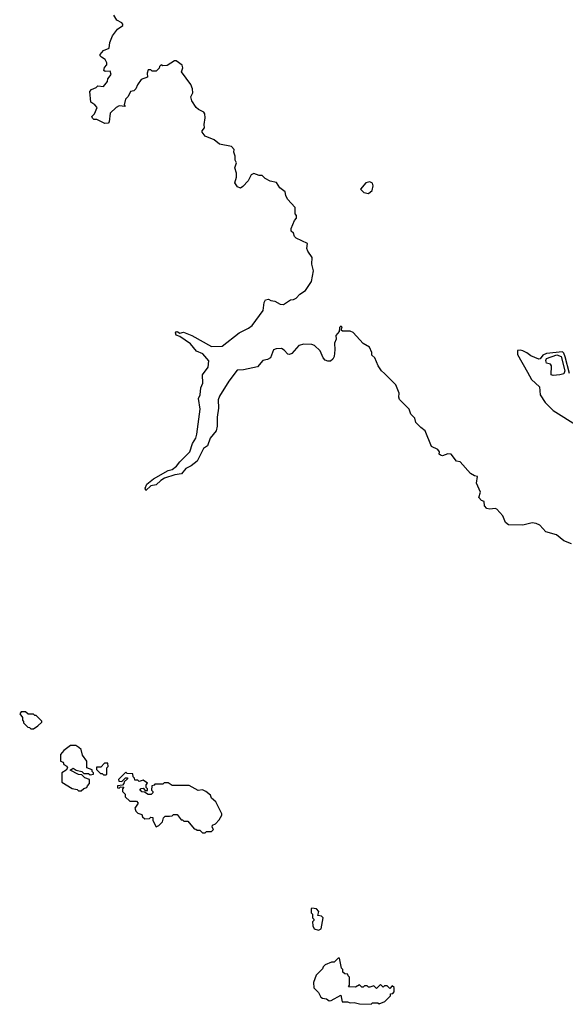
# Model space of a CAD drawing. Extents: x 2494118 to 2687960, y 757339 to 915227.
# Tile 226 of 256: x 2576780 to 2580916, y 850430 to 857900. Entities that reach past the tile are written whole.
import ezdxf

# ---------------------------------------------------------------- set-up
doc = ezdxf.new("R2010")
doc.units = 0

msp = doc.modelspace()

# ---------------------------------------------------------------- linework, layer by layer
at = {"layer": '0CON20XD'}
for points in [[(2577521.7, 857828.3), (2577562.5, 857855), (2577562.5, 857865), (2577553.3, 857875), (2577517.4, 857897.4), (2577493.1, 857935)], [(2580963, 853923), (2580905, 853947.5), (2580850.7, 853990.7), (2580770, 854015), (2580722.5, 854065), (2580695, 854077.5), (2580665, 854082.5), (2580595, 854064), (2580485, 854067.5), (2580462.5, 854085), (2580442.5, 854135), (2580396.1, 854186.1), (2580385, 854192.5), (2580345, 854186.7), (2580320.7, 854190.7), (2580303, 854213), (2580300, 854245), (2580281.7, 854251.7), (2580260, 854275), (2580272.5, 854315), (2580243.6, 854383.6), (2580250, 854435), (2580228.3, 854438.3), (2580197, 854457), (2580120, 854545), (2580091.7, 854551.7), (2580050, 854605), (2580025, 854607.5), (2579985, 854590), (2579970, 854595), (2579960, 854605), (2579961.7, 854621.7), (2579949.3, 854639.3), (2579900.7, 854660.7), (2579855, 854780), (2579820, 854805), (2579782.5, 854845), (2579776.7, 854876.7), (2579746.4, 854906.4), (2579732.5, 854945), (2579659.3, 855019.3), (2579653.3, 855035), (2579656.1, 855066.1), (2579630.7, 855130.7), (2579546, 855216), (2579523.3, 855235), (2579496.7, 855275), (2579473.6, 855333.6), (2579450, 855355), (2579450, 855375), (2579432.5, 855415), (2579385, 855442.5), (2579307, 855527), (2579285, 855537.5), (2579226.4, 855536.4), (2579217.5, 855545), (2579225, 855570), (2579215, 855576), (2579204.4, 855565), (2579201.2, 855535), (2579177.5, 855505), (2579178.6, 855475), (2579165.8, 855445), (2579169.5, 855395), (2579163.8, 855345), (2579153.6, 855325), (2579135, 855310), (2579115, 855308.5), (2579095, 855316.2), (2579080.8, 855335), (2579058.2, 855388.2), (2579015, 855427.8), (2578995, 855436.9), (2578935, 855437.5), (2578895, 855428), (2578843.2, 855366.8), (2578825, 855359.2), (2578812.1, 855362.1), (2578785, 855393.3), (2578765.9, 855405.9), (2578725, 855403.3), (2578703.8, 855395), (2578681.2, 855335), (2578658.3, 855321.7), (2578622.5, 855315), (2578583.2, 855266.8), (2578476.3, 855243.7), (2578429.1, 855240.9), (2578366.4, 855156.4), (2578295.5, 855045), (2578285.5, 855015), (2578287.4, 854952.6), (2578276, 854885), (2578277.1, 854815), (2578268.7, 854781.3), (2578224.3, 854725.7), (2578203.6, 854666.4), (2578174.2, 854645.8), (2578125, 854550), (2578080, 854515), (2578040, 854495), (2578005.8, 854454.2), (2577955, 854448), (2577877.6, 854422.4), (2577848.8, 854405), (2577815, 854371.2), (2577775, 854363.8), (2577735, 854327.5), (2577730, 854345), (2577744.6, 854375), (2577793.9, 854416.1), (2577905, 854479.2), (2577935, 854487.9), (2577968.5, 854511.5), (2577994.2, 854545.8), (2578068.9, 854621.1), (2578089.1, 854685), (2578114.4, 854725), (2578123.6, 854756.4), (2578149.2, 854945), (2578136.2, 855025), (2578149.2, 855055), (2578154.1, 855105.9), (2578167.7, 855142.3), (2578166.2, 855205), (2578208.8, 855265), (2578213, 855313), (2578168.8, 855365), (2578120, 855385), (2578075, 855442), (2577995, 855497.5), (2577965, 855507.5), (2577960, 855525), (2577965, 855532.5), (2577975, 855533.3), (2577995, 855522.5), (2578021.9, 855528.1), (2578035, 855524.4), (2578085, 855504.4), (2578235, 855421.8), (2578315, 855422.9), (2578445, 855524.4), (2578515, 855559.2), (2578541.2, 855578.8), (2578625.9, 855694.1), (2578634.2, 855755), (2578643.8, 855775), (2578665, 855778.6), (2578685, 855770.8), (2578715, 855764), (2578755, 855741.2), (2578779.5, 855740.5), (2578834.1, 855775.9), (2578855, 855776.7), (2578875, 855787.5), (2578905, 855817.5), (2578947.5, 855845), (2578991.5, 855915), (2579007.8, 855995), (2578995.8, 856045), (2578996.2, 856095), (2578963.3, 856145), (2578956.7, 856165), (2578961.7, 856201.7), (2578875, 856242.5), (2578862.5, 856255), (2578855, 856280), (2578837.5, 856295), (2578837.5, 856315), (2578863.3, 856376.7), (2578877.5, 856395), (2578877.5, 856415), (2578868.3, 856428.3), (2578867.5, 856475), (2578809.3, 856539.3), (2578796.7, 856565), (2578792.5, 856595), (2578752.5, 856625), (2578727.5, 856665), (2578680, 856675), (2578640, 856695), (2578617, 856717), (2578595, 856717.5), (2578555, 856732.5), (2578535, 856722.5), (2578512.3, 856677.7), (2578472.5, 856635), (2578453, 856623), (2578430.7, 856630.7), (2578411.2, 856661.2), (2578422.5, 856705), (2578423.3, 856735), (2578410, 856775), (2578422.5, 856815), (2578413.6, 856833.6), (2578413.3, 856865), (2578402.5, 856895), (2578406.1, 856916.1), (2578385, 856936.7), (2578295, 856956.2), (2578255, 856988.8), (2578185, 857017.5), (2578163, 857047), (2578163, 857057), (2578181.7, 857078.3), (2578177.5, 857105), (2578186.7, 857155), (2578182.5, 857185), (2578175, 857197.5), (2578135, 857217.5), (2578117.5, 857235), (2578083.9, 857283.9), (2578076.7, 857315), (2578093.3, 857345), (2578091.2, 857375), (2578077.3, 857407.3), (2578007.5, 857505), (2578017.5, 857535), (2578012.5, 857555), (2577965, 857587.5), (2577953, 857587), (2577897, 857553), (2577865, 857550), (2577851.7, 857558.3), (2577840, 857545), (2577838.3, 857531.7), (2577815, 857510), (2577785, 857510), (2577775, 857520), (2577755, 857520), (2577747.5, 857495), (2577750, 857465), (2577700, 857445), (2577672.5, 857405), (2577660, 857375), (2577645, 857360), (2577620, 857355), (2577603, 857317), (2577581.7, 857298.3), (2577572.5, 857255), (2577578.3, 857241.7), (2577535, 857246.7), (2577512.5, 857235), (2577465, 857190), (2577457.5, 857125), (2577450, 857115), (2577425, 857113.3), (2577365, 857142.5), (2577343, 857143), (2577331.7, 857151.7), (2577327.5, 857165), (2577347.5, 857185), (2577367.5, 857235), (2577350, 857255), (2577320, 857275), (2577312.5, 857355), (2577325, 857370), (2577360, 857385), (2577373, 857397), (2577416.4, 857393.6), (2577445, 857430), (2577448.3, 857451.7), (2577472.5, 857485), (2577465, 857510), (2577427, 857507), (2577417.5, 857515), (2577423, 857537), (2577441.7, 857558.3), (2577441.7, 857571.7), (2577428.3, 857598.3), (2577400, 857615), (2577390, 857625), (2577390, 857635), (2577415, 857667.5), (2577457.5, 857685), (2577463.6, 857726.4), (2577482.3, 857777.7), (2577521.7, 857828.3)], [(2579425, 856581.2), (2579453.3, 856605), (2579460.7, 856639.3), (2579455, 856660), (2579435, 856668.8), (2579405, 856661.2), (2579362.5, 856615), (2579389.3, 856589.3), (2579425, 856581.2)], [(2580948.9, 855215), (2580915, 855343.3), (2580905, 855370), (2580895, 855378.9), (2580775, 855366.4), (2580745, 855354.2), (2580725, 855326.2), (2580715, 855324.2), (2580655, 855350), (2580625, 855373.3), (2580595, 855386.7), (2580575, 855392.5), (2580555, 855390), (2580555, 855360), (2580628.8, 855225), (2580660.9, 855170.9), (2580720, 855115), (2580726.7, 855055), (2580763.3, 854995), (2580825, 854936.2), (2581015, 854816.7)], [(2580825, 855200), (2580810, 855205), (2580812.5, 855275), (2580805, 855287.5), (2580773.8, 855295), (2580768.6, 855315), (2580775, 855330), (2580852.7, 855357.3), (2580883.8, 855345), (2580911.9, 855235), (2580905, 855214.2), (2580875, 855204.5), (2580825, 855200)], [(2576885, 852520), (2576918.3, 852541.7), (2576948.3, 852571.7), (2576948.3, 852578.3), (2576905, 852620), (2576895, 852620), (2576885, 852630), (2576845, 852630), (2576825, 852650), (2576791.7, 852648.3), (2576780, 852635), (2576800, 852605), (2576800, 852585), (2576810, 852575), (2576810, 852565), (2576841.7, 852531.7), (2576855, 852530), (2576865, 852520), (2576885, 852520)], [(2577245, 852050), (2577265, 852067.5), (2577290, 852075), (2577293, 852087), (2577310, 852105), (2577310, 852135), (2577275, 852147.5), (2577251.7, 852171.7), (2577225, 852172.5), (2577162.5, 852207.5), (2577185, 852222.5), (2577207.5, 852207.5), (2577250, 852195), (2577265, 852180), (2577301.7, 852181.7), (2577315, 852170), (2577340, 852175), (2577340, 852185), (2577330, 852195), (2577328.3, 852208.3), (2577290, 852225), (2577290, 852275), (2577255, 852320), (2577245, 852362.5), (2577229.3, 852379.3), (2577205, 852392.5), (2577165, 852393.3), (2577113.6, 852356.4), (2577090, 852325), (2577090, 852275), (2577108.3, 852268.3), (2577115, 852250), (2577136.4, 852236.4), (2577142.5, 852225), (2577133, 852207), (2577100, 852185), (2577100, 852115), (2577178.3, 852068.3), (2577215, 852060), (2577225, 852050), (2577245, 852050)], [(2577435, 852170), (2577440, 852175), (2577440, 852225), (2577450, 852235), (2577448.3, 852258.3), (2577421.7, 852258.3), (2577395, 852230), (2577361.7, 852228.3), (2577361.7, 852211.7), (2577391.7, 852181.7), (2577405, 852180), (2577415, 852170), (2577435, 852170)], [(2578185, 851730), (2578195, 851740), (2578235, 851740), (2578250, 851755), (2578240, 851775), (2578241.7, 851788.3), (2578265, 851800), (2578291.7, 851828.3), (2578312.5, 851865), (2578312.5, 851875), (2578266.1, 851966.1), (2578233.6, 851993.6), (2578226.4, 852016.4), (2578190, 852045), (2578165, 852057.5), (2578133, 852053), (2578065, 852090), (2577935, 852090), (2577905, 852110), (2577875, 852110), (2577865, 852100), (2577805, 852100), (2577798.3, 852091.7), (2577781.7, 852088.3), (2577780, 852055), (2577790, 852045), (2577790, 852035), (2577777, 852023), (2577755, 852022.5), (2577725, 852040), (2577705, 852042.5), (2577690, 852055), (2577701.7, 852068.3), (2577715, 852070), (2577731.7, 852051.7), (2577748.3, 852051.7), (2577750, 852065), (2577740, 852075), (2577740, 852095), (2577748.3, 852108.3), (2577715, 852130), (2577685, 852120), (2577675, 852130), (2577651.7, 852131.7), (2577650, 852145), (2577640, 852155), (2577638.3, 852178.3), (2577595, 852180), (2577585, 852190), (2577530, 852135), (2577531.7, 852121.7), (2577555, 852120), (2577581.7, 852148.3), (2577598.3, 852148.3), (2577598.3, 852141.7), (2577571.7, 852118.3), (2577570, 852105), (2577558.3, 852091.7), (2577521.7, 852088.3), (2577521.7, 852071.7), (2577535, 852070), (2577545, 852080), (2577568.3, 852078.3), (2577560, 852065), (2577560, 852045), (2577580, 852025), (2577580, 852005), (2577615, 851970), (2577665, 851970), (2577677, 851957), (2577653, 851917), (2577660, 851895), (2577675, 851880), (2577705, 851870), (2577711.7, 851851.7), (2577728.3, 851838.3), (2577765, 851840), (2577775, 851850), (2577788.3, 851848.3), (2577790, 851825), (2577815, 851777.5), (2577835, 851787.5), (2577862.5, 851815), (2577870, 851845), (2577881.7, 851858.3), (2577915, 851857.5), (2577935, 851860), (2577945, 851870), (2577975, 851870), (2578005, 851830), (2578015, 851830), (2578025, 851820), (2578055, 851820), (2578101.7, 851761.7), (2578115, 851760), (2578125, 851750), (2578145, 851750), (2578165, 851730), (2578185, 851730)], [(2579045, 850992.5), (2579066.4, 851003.6), (2579080, 851085), (2579068.3, 851098.3), (2579040, 851105), (2579047.5, 851135), (2579030, 851155), (2578995, 851160), (2578990, 851155), (2578990, 851125), (2579000, 851115), (2579000, 851085), (2579010, 851075), (2579010, 851065), (2579000, 851055), (2579002.5, 851025), (2579013.6, 851003.6), (2579045, 850992.5)], [(2579445, 850430), (2579455, 850440), (2579495, 850440), (2579505, 850432.5), (2579548.3, 850451.7), (2579590, 850495), (2579591.7, 850508.3), (2579608.3, 850511.7), (2579620, 850525), (2579618.3, 850558.3), (2579605, 850570), (2579585, 850550), (2579565, 850570), (2579545, 850570), (2579535, 850560), (2579515, 850580), (2579485, 850550), (2579465, 850570), (2579435, 850560), (2579425, 850560), (2579415, 850570), (2579395, 850570), (2579385, 850560), (2579375, 850560), (2579355, 850577.5), (2579325, 850560), (2579271.7, 850561.7), (2579280, 850575), (2579280, 850635), (2579270, 850645), (2579268.3, 850658.3), (2579245, 850660), (2579230, 850675), (2579230, 850695), (2579220, 850705), (2579205, 850780), (2579195, 850780), (2579165, 850750), (2579145, 850750), (2579095, 850730), (2579080, 850715), (2579075, 850700), (2579028.3, 850651.7), (2579007.5, 850595), (2579010, 850555), (2579045, 850520), (2579063.6, 850483.6), (2579075, 850477.5), (2579105, 850472.5), (2579125, 850457.5), (2579141.7, 850458.3), (2579215, 850500), (2579225, 850450), (2579265, 850450), (2579285, 850440), (2579315, 850442.5), (2579355, 850432.5), (2579445, 850430)]]:
    msp.add_lwpolyline(points, dxfattribs=at)

doc.saveas('drawing.dxf')
